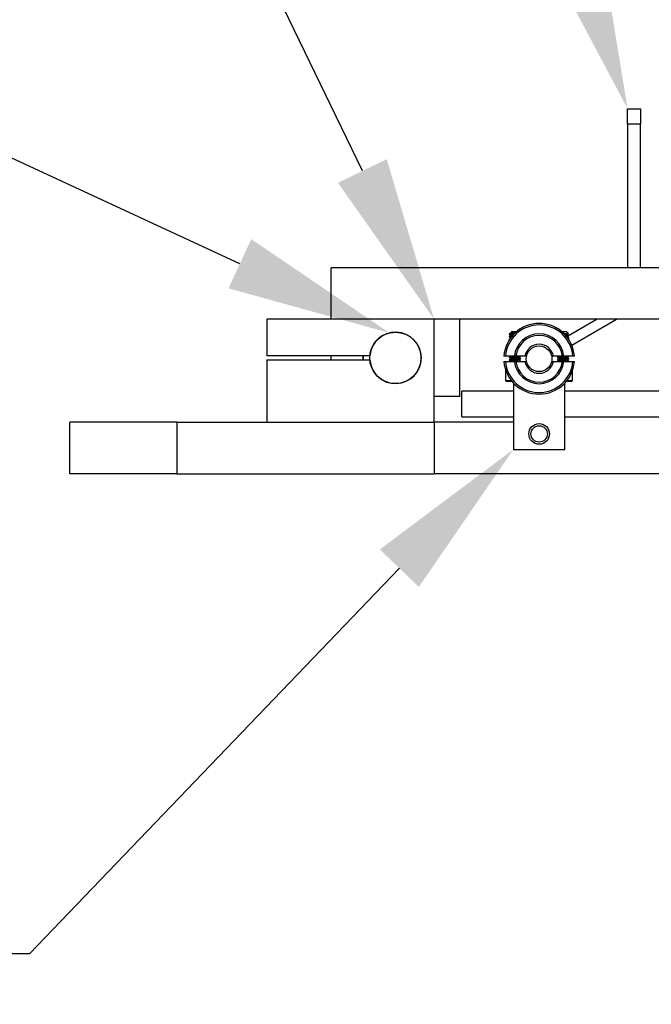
# Model space of a CAD drawing. Header units: inches. Extents: x 0.1 to 43.9, y 0.1 to 33.9.
# Tile 4 of 48: x 4.5 to 6, y 10.3 to 12.6. Entities that reach past the tile are written whole.
import ezdxf
from ezdxf import colors
from ezdxf.entities.mleader import LeaderData, LeaderLine
from ezdxf.math import Vec2, Vec3

# ---------------------------------------------------------------- set-up
doc = ezdxf.new("R2010")
doc.units = ezdxf.units.IN
doc.header["$MEASUREMENT"] = 0

msp = doc.modelspace()

# ---------------------------------------------------------------- linework, layer by layer
at = {"color": 7, "linetype": 'Continuous', "lineweight": 25}
for p, q in [((5.9423, 12.3896), (5.9423, 12.4271)), ((5.9423, 12.4271), (5.9735, 12.4271)), ((5.9735, 12.4271), (5.9735, 12.3896)), ((5.9423, 12.3896), (5.9423, 12.0408)), ((5.9735, 12.3896), (5.9423, 12.3896)), ((5.9735, 12.0408), (5.9735, 12.3896)), ((5.2223, 11.9158), (5.2223, 12.0408)), ((13.4098, 12.0408), (5.2223, 12.0408)), ((5.4723, 11.9158), (5.066, 11.9158)), ((5.066, 11.9158), (5.066, 11.827)), ((5.4723, 11.6658), (5.4723, 11.9158)), ((5.5348, 11.9158), (5.4723, 11.9158)), ((13.4098, 11.9158), (5.4723, 11.9158)), ((5.5348, 11.7283), (5.5348, 11.9158)), ((5.8685, 11.9158), (5.8001, 11.8762)), ((5.8067, 11.8532), (5.915, 11.9158)), ((5.6611, 11.8862), (5.6584, 11.8834)), ((5.6611, 11.8862), (5.6689, 11.8862)), ((5.6703, 11.884), (5.6629, 11.884)), ((5.6689, 11.8862), (5.6728, 11.8862)), ((5.7821, 11.8862), (5.7861, 11.8862)), ((5.7875, 11.884), (5.7847, 11.884)), ((5.7861, 11.8862), (5.7938, 11.8862)), ((5.7985, 11.8815), (5.7938, 11.8862)), ((5.6589, 11.88), (5.6549, 11.88)), ((5.6549, 11.8737), (5.6549, 11.8729)), ((5.6549, 11.8675), (5.6552, 11.8676)), ((5.6549, 11.8675), (5.6549, 11.8667)), ((5.6549, 11.866), (5.6549, 11.8659)), ((5.6589, 11.8768), (5.6589, 11.8761)), ((5.796, 11.8792), (5.796, 11.8799)), ((5.796, 11.8729), (5.796, 11.8736)), ((5.8001, 11.8761), (5.8001, 11.8768)), ((5.8001, 11.8698), (5.8001, 11.8706)), ((5.8001, 11.8659), (5.8001, 11.866)), ((5.3162, 11.827), (5.066, 11.827)), ((5.066, 11.817), (5.066, 11.6658)), ((5.066, 11.817), (5.3162, 11.817)), ((5.2223, 11.817), (5.2223, 11.827)), ((5.3003, 11.817), (5.3003, 11.827)), ((5.3006, 11.817), (5.3006, 11.827)), ((5.6673, 11.8263), (5.6457, 11.8263)), ((5.6457, 11.8135), (5.6673, 11.8135)), ((5.6549, 11.8237), (5.6549, 11.8229)), ((5.6549, 11.8175), (5.6549, 11.8167)), ((5.6591, 11.8137), (5.6586, 11.8135)), ((5.6589, 11.8263), (5.6589, 11.8261)), ((5.6589, 11.8206), (5.6589, 11.8199)), ((5.6589, 11.8143), (5.6589, 11.8136)), ((5.6929, 11.8263), (5.6711, 11.8263)), ((5.6711, 11.8135), (5.6929, 11.8135)), ((5.6788, 11.8229), (5.6788, 11.8236)), ((5.6788, 11.8167), (5.6788, 11.8174)), ((5.6829, 11.8261), (5.6829, 11.8263)), ((5.6829, 11.8198), (5.6829, 11.8206)), ((5.6829, 11.8136), (5.6829, 11.8143)), ((5.7838, 11.8263), (5.762, 11.8263)), ((5.762, 11.8135), (5.7838, 11.8135)), ((5.7721, 11.8237), (5.7721, 11.8229)), ((5.7721, 11.8175), (5.7721, 11.8167)), ((5.7763, 11.8137), (5.7758, 11.8135)), ((5.7761, 11.8263), (5.7761, 11.8261)), ((5.7761, 11.8206), (5.7761, 11.8199)), ((5.7761, 11.8143), (5.7761, 11.8136)), ((5.8092, 11.8263), (5.7876, 11.8263)), ((5.7876, 11.8135), (5.8092, 11.8135)), ((5.796, 11.8229), (5.796, 11.8236)), ((5.796, 11.8167), (5.796, 11.8174)), ((5.8001, 11.8261), (5.8001, 11.8263)), ((5.8001, 11.8198), (5.8001, 11.8206)), ((5.8001, 11.8136), (5.8001, 11.8143)), ((5.646, 11.7925), (5.646, 11.767)), ((5.646, 11.7925), (5.646, 11.7925)), ((5.8089, 11.767), (5.8089, 11.7925)), ((5.8089, 11.7925), (5.8089, 11.7925)), ((5.646, 11.767), (5.6485, 11.7645)), ((5.646, 11.767), (5.6598, 11.767)), ((5.6621, 11.7645), (5.6485, 11.7645)), ((5.8064, 11.7645), (5.7928, 11.7645)), ((5.7952, 11.767), (5.8089, 11.767)), ((5.8064, 11.7645), (5.8089, 11.767)), ((5.665, 11.7412), (5.54, 11.7412)), ((5.54, 11.6787), (5.54, 11.7412)), ((5.665, 11.7609), (5.665, 11.5999)), ((5.79, 11.5999), (5.79, 11.7609)), ((7.165, 11.7412), (5.79, 11.7412)), ((5.5348, 11.7283), (5.4723, 11.7283)), ((5.54, 11.6787), (5.665, 11.6787)), ((5.79, 11.6787), (7.165, 11.6787)), ((4.5874, 11.5408), (4.5874, 11.6658)), ((4.8473, 11.6658), (4.5874, 11.6658)), ((4.8473, 11.6658), (5.4723, 11.6658)), ((4.8473, 11.6658), (4.8473, 11.5408)), ((5.4723, 11.6658), (5.4723, 11.5408)), ((5.665, 11.6658), (5.4723, 11.6658)), ((5.665, 11.5999), (5.79, 11.5999)), ((4.8473, 11.5408), (4.5874, 11.5408)), ((4.8473, 11.5408), (5.4723, 11.5408)), ((6.0873, 11.5408), (5.4723, 11.5408))]:
    msp.add_line(p, q, dxfattribs=at)
at = {"color": 7, "linetype": 'Continuous', "lineweight": 25, "flags": 128}
msp.add_lwpolyline([(5.3161, 11.817), (5.3159, 11.822), (5.3161, 11.827)], dxfattribs=at)
at = {"color": 7, "linetype": 'Continuous', "lineweight": 25}
for centre, radius in [((5.3785, 11.822), 0.0625), ((5.7275, 11.8199), 0.0312), ((5.7275, 11.6374), 0.025), ((5.7275, 11.6374), 0.0199)]:
    msp.add_circle(centre, radius, dxfattribs=at)
for centre, radius, start, end in [((5.3785, 11.822), 0.0625, 184.5886, 175.4114), ((5.7275, 11.8199), 0.0859, 4.3012, 175.6988), ((5.7275, 11.8199), 0.082, 4.5065, 175.4935), ((5.7275, 11.8199), 0.0605, 6.1187, 173.8813), ((5.7275, 11.8199), 0.0567, 6.525, 173.475), ((5.7275, 11.8199), 0.0352, 10.564, 169.436), ((5.7275, 11.8199), 0.0859, 184.3012, 355.6988), ((5.7275, 11.8199), 0.082, 184.5065, 355.4935), ((5.7275, 11.8199), 0.0605, 186.1187, 353.8813), ((5.7275, 11.8199), 0.0567, 186.525, 353.475), ((5.7275, 11.8199), 0.0352, 190.564, 349.436)]:
    msp.add_arc(centre, radius, start, end, dxfattribs=at)
for points, knots in [([(5.6591, 11.8825), (5.6584, 11.8821), (5.657, 11.8813), (5.6557, 11.8805), (5.655, 11.8801)], [0, 0, 0, 0, 0.4994144, 1, 1, 1, 1]), ([(5.6554, 11.8803), (5.6557, 11.8804), (5.6563, 11.8808), (5.6588, 11.8815), (5.6622, 11.8823), (5.666, 11.883), (5.6687, 11.8836), (5.6701, 11.884), (5.6703, 11.884)], [0, 0, 0, 0, 0.129879, 0.354397, 0.578838, 0.767283, 0.956102, 1, 1, 1, 1]), ([(5.6629, 11.884), (5.6622, 11.884), (5.6605, 11.8838), (5.6588, 11.8836), (5.6585, 11.8835), (5.6584, 11.8834)], [0, 0, 0, 0, 0.30068, 0.660655, 1, 1, 1, 1]), ([(5.6703, 11.884), (5.6698, 11.884), (5.6681, 11.8838), (5.665, 11.8835), (5.6617, 11.8831), (5.6596, 11.8827), (5.6593, 11.8825), (5.6592, 11.8825)], [0, 0, 0, 0, 0.0949234, 0.3484305, 0.5939257, 0.8496617, 1, 1, 1, 1]), ([(5.7875, 11.884), (5.787, 11.884), (5.7854, 11.8838), (5.7838, 11.8836), (5.7827, 11.8835)], [0, 0, 0, 0, 0.297829, 1, 1, 1, 1]), ([(5.7832, 11.883), (5.7844, 11.8833), (5.7859, 11.8836), (5.7873, 11.884), (5.7875, 11.884)], [0, 0, 0, 0, 0.8091254, 1, 1, 1, 1]), ([(5.6589, 11.88), (5.6578, 11.8798), (5.6556, 11.8795), (5.6545, 11.8793), (5.6551, 11.8791), (5.6552, 11.8791)], [0, 0, 0, 0, 0.438556, 0.865413, 1, 1, 1, 1]), ([(5.6629, 11.874), (5.6615, 11.8739), (5.6601, 11.8738), (5.6576, 11.8736), (5.6557, 11.8733), (5.6545, 11.873), (5.6551, 11.8728), (5.6552, 11.8728)], [0, 0, 0, 0, 0.2705844, 0.281626, 0.5966733, 0.903316, 1, 1, 1, 1]), ([(5.6549, 11.8737), (5.6551, 11.8738), (5.6555, 11.8741), (5.6588, 11.8745), (5.6618, 11.8747), (5.6636, 11.8749), (5.6636, 11.8749)], [0, 0, 0, 0, 0.329214, 0.667169, 0.991668, 1, 1, 1, 1]), ([(5.655, 11.8791), (5.6557, 11.8787), (5.657, 11.8779), (5.6584, 11.8771), (5.6591, 11.8767)], [0, 0, 0, 0, 0.500623, 1, 1, 1, 1]), ([(5.6591, 11.8762), (5.6584, 11.8758), (5.657, 11.875), (5.6557, 11.8742), (5.655, 11.8738)], [0, 0, 0, 0, 0.4994144, 1, 1, 1, 1]), ([(5.655, 11.8728), (5.6557, 11.8724), (5.657, 11.8716), (5.6584, 11.8708), (5.6591, 11.8704)], [0, 0, 0, 0, 0.500623, 1, 1, 1, 1]), ([(5.6591, 11.87), (5.6584, 11.8696), (5.657, 11.8688), (5.6557, 11.868), (5.655, 11.8676)], [0, 0, 0, 0, 0.4994455, 1, 1, 1, 1]), ([(5.6662, 11.8781), (5.666, 11.8781), (5.6648, 11.878), (5.6634, 11.8778), (5.6612, 11.8775), (5.6595, 11.8772), (5.6587, 11.8769), (5.6591, 11.8767), (5.6592, 11.8767)], [0, 0, 0, 0, 0.035779, 0.252105, 0.350635, 0.626765, 0.895737, 1, 1, 1, 1]), ([(5.668, 11.8804), (5.6671, 11.8804), (5.6646, 11.8802), (5.6614, 11.8801), (5.6596, 11.88), (5.6589, 11.88)], [0, 0, 0, 0, 0.280499, 0.731256, 1, 1, 1, 1]), ([(5.6655, 11.8773), (5.6654, 11.8772), (5.6639, 11.8771), (5.6617, 11.8769), (5.6596, 11.8765), (5.6593, 11.8763), (5.6592, 11.8762)], [0, 0, 0, 0, 0.046244, 0.405596, 0.77994, 1, 1, 1, 1]), ([(5.7984, 11.8814), (5.7985, 11.8814), (5.7986, 11.8813), (5.7974, 11.8811), (5.7949, 11.8809), (5.7912, 11.8807), (5.7882, 11.8806), (5.7865, 11.8805), (5.7862, 11.8805)], [0, 0, 0, 0, 0.112303, 0.320579, 0.534072, 0.747515, 0.964937, 1, 1, 1, 1]), ([(5.7957, 11.8798), (5.7956, 11.8797), (5.7953, 11.8795), (5.7932, 11.8792), (5.7907, 11.8789), (5.7889, 11.8787), (5.7884, 11.8786)], [0, 0, 0, 0, 0.201998, 0.540562, 0.865563, 1, 1, 1, 1]), ([(5.7958, 11.8793), (5.7959, 11.8793), (5.7963, 11.8791), (5.7954, 11.8788), (5.7934, 11.8784), (5.7911, 11.8781), (5.7896, 11.878), (5.7892, 11.8779)], [0, 0, 0, 0, 0.083639, 0.369649, 0.663269, 0.893849, 1, 1, 1, 1]), ([(5.7918, 11.8757), (5.7932, 11.8758), (5.7963, 11.876), (5.7994, 11.8765), (5.7998, 11.8767), (5.8001, 11.8768)], [0, 0, 0, 0, 0.310746, 0.659889, 1, 1, 1, 1]), ([(5.7997, 11.8759), (5.7996, 11.8758), (5.7992, 11.8756), (5.7965, 11.8753), (5.7938, 11.8751), (5.7926, 11.875)], [0, 0, 0, 0, 0.282242, 0.701948, 1, 1, 1, 1]), ([(5.7959, 11.8798), (5.7965, 11.8802), (5.7974, 11.8807), (5.7983, 11.8812), (5.7985, 11.8813)], [0, 0, 0, 0, 0.782087, 1, 1, 1, 1]), ([(5.8, 11.8769), (5.7993, 11.8773), (5.798, 11.8781), (5.7966, 11.8789), (5.7959, 11.8793)], [0, 0, 0, 0, 0.500621, 1, 1, 1, 1]), ([(5.7959, 11.8735), (5.7965, 11.8739), (5.7979, 11.8747), (5.7993, 11.8755), (5.8, 11.8759)], [0, 0, 0, 0, 0.499377, 1, 1, 1, 1]), ([(5.8, 11.8707), (5.7993, 11.8711), (5.798, 11.8719), (5.7966, 11.8727), (5.7959, 11.8731)], [0, 0, 0, 0, 0.500621, 1, 1, 1, 1]), ([(5.7967, 11.8699), (5.7976, 11.87), (5.7996, 11.8702), (5.7999, 11.8705), (5.8001, 11.8706)], [0, 0, 0, 0, 0.438301, 1, 1, 1, 1]), ([(5.7975, 11.8682), (5.7976, 11.8683), (5.7985, 11.8688), (5.7993, 11.8693), (5.8, 11.8697)], [0, 0, 0, 0, 0.174316, 1, 1, 1, 1]), ([(5.6457, 11.8263), (5.6452, 11.8263), (5.6444, 11.8263), (5.6432, 11.8263), (5.6423, 11.8263), (5.6418, 11.8263), (5.6418, 11.8263), (5.6418, 11.8263)], [0, 0, 0, 0, 0.215504, 0.430997, 0.646235, 0.860796, 1, 1, 1, 1]), ([(5.6418, 11.8135), (5.6418, 11.8135), (5.6419, 11.8135), (5.6426, 11.8135), (5.6436, 11.8135), (5.6447, 11.8135), (5.6454, 11.8135), (5.6457, 11.8135)], [0, 0, 0, 0, 0.2138989, 0.427792, 0.6420144, 0.8567377, 1, 1, 1, 1]), ([(5.6825, 11.8259), (5.6824, 11.8258), (5.682, 11.8256), (5.679, 11.8252), (5.6744, 11.8249), (5.6689, 11.8245), (5.6634, 11.8241), (5.6602, 11.8238), (5.6576, 11.8236), (5.6557, 11.8233), (5.6545, 11.823), (5.6551, 11.8228), (5.6552, 11.8228)], [0, 0, 0, 0, 0.085647, 0.213006, 0.335295, 0.461534, 0.587773, 0.710061, 0.71445, 0.83968, 0.961569, 1, 1, 1, 1]), ([(5.6825, 11.8197), (5.6824, 11.8196), (5.682, 11.8194), (5.679, 11.819), (5.6744, 11.8186), (5.6689, 11.8182), (5.6634, 11.8178), (5.6602, 11.8176), (5.6576, 11.8173), (5.6557, 11.817), (5.6545, 11.8168), (5.6551, 11.8166), (5.6552, 11.8166)], [0, 0, 0, 0, 0.085647, 0.213006, 0.335295, 0.461534, 0.587773, 0.710061, 0.71445, 0.83968, 0.961569, 1, 1, 1, 1]), ([(5.6549, 11.8237), (5.6551, 11.8238), (5.6555, 11.8241), (5.6587, 11.8245), (5.6634, 11.8249), (5.6689, 11.8253), (5.6743, 11.8257), (5.6788, 11.826), (5.6804, 11.8262), (5.6811, 11.8263)], [0, 0, 0, 0, 0.146955, 0.297811, 0.442662, 0.592191, 0.741721, 0.886572, 1, 1, 1, 1]), ([(5.6549, 11.8175), (5.6551, 11.8176), (5.6555, 11.8178), (5.6587, 11.8183), (5.6634, 11.8186), (5.6689, 11.819), (5.6744, 11.8194), (5.679, 11.8198), (5.6822, 11.8202), (5.6827, 11.8205), (5.6829, 11.8206)], [0, 0, 0, 0, 0.124077, 0.251448, 0.373749, 0.5, 0.626251, 0.748552, 0.875923, 1, 1, 1, 1]), ([(5.6591, 11.8262), (5.6584, 11.8258), (5.657, 11.825), (5.6557, 11.8242), (5.655, 11.8238)], [0, 0, 0, 0, 0.4994299, 1, 1, 1, 1]), ([(5.655, 11.8228), (5.6557, 11.8224), (5.657, 11.8216), (5.6584, 11.8208), (5.6591, 11.8204)], [0, 0, 0, 0, 0.500623, 1, 1, 1, 1]), ([(5.6591, 11.82), (5.6584, 11.8196), (5.657, 11.8188), (5.6557, 11.818), (5.655, 11.8176)], [0, 0, 0, 0, 0.4994299, 1, 1, 1, 1]), ([(5.655, 11.8166), (5.6557, 11.8162), (5.657, 11.8154), (5.6584, 11.8146), (5.6591, 11.8142)], [0, 0, 0, 0, 0.500623, 1, 1, 1, 1]), ([(5.6785, 11.8236), (5.6784, 11.8235), (5.6781, 11.8233), (5.6761, 11.8229), (5.6728, 11.8226), (5.6691, 11.8222), (5.6657, 11.8218), (5.6634, 11.8216), (5.6612, 11.8213), (5.6595, 11.821), (5.6587, 11.8207), (5.6591, 11.8205), (5.6592, 11.8204)], [0, 0, 0, 0, 0.075946, 0.203235, 0.325429, 0.45161, 0.555517, 0.655239, 0.700658, 0.827948, 0.951938, 1, 1, 1, 1]), ([(5.6785, 11.8173), (5.6784, 11.8172), (5.6781, 11.817), (5.6761, 11.8167), (5.6728, 11.8163), (5.6691, 11.8159), (5.6657, 11.8156), (5.6634, 11.8153), (5.6612, 11.815), (5.6595, 11.8147), (5.6587, 11.8144), (5.6591, 11.8142), (5.6592, 11.8142)], [0, 0, 0, 0, 0.075946, 0.203236, 0.325429, 0.45161, 0.555517, 0.655239, 0.700658, 0.827948, 0.951938, 1, 1, 1, 1]), ([(5.6786, 11.823), (5.6787, 11.823), (5.6791, 11.8228), (5.6782, 11.8226), (5.6762, 11.8221), (5.6734, 11.8218), (5.6709, 11.8216), (5.6681, 11.8213), (5.665, 11.821), (5.6617, 11.8206), (5.6596, 11.8202), (5.6593, 11.82), (5.6592, 11.82)], [0, 0, 0, 0, 0.036733, 0.162343, 0.291298, 0.392566, 0.495754, 0.543618, 0.671448, 0.795239, 0.924193, 1, 1, 1, 1]), ([(5.6786, 11.8168), (5.6787, 11.8167), (5.6791, 11.8166), (5.6782, 11.8163), (5.6762, 11.8159), (5.6734, 11.8156), (5.6709, 11.8153), (5.6681, 11.815), (5.665, 11.8147), (5.6617, 11.8144), (5.6596, 11.814), (5.6593, 11.8138), (5.6592, 11.8137)], [0, 0, 0, 0, 0.036733, 0.162344, 0.291298, 0.392566, 0.495754, 0.543618, 0.671448, 0.795239, 0.924193, 1, 1, 1, 1]), ([(5.6711, 11.8263), (5.6711, 11.8263), (5.6711, 11.8263), (5.6708, 11.8263), (5.6704, 11.8263), (5.6698, 11.8263), (5.6691, 11.8263), (5.6685, 11.8263), (5.668, 11.8263), (5.6676, 11.8263), (5.6674, 11.8263), (5.6674, 11.8263), (5.6673, 11.8263)], [0, 0, 0, 0, 0.086881, 0.1932, 0.299952, 0.407272, 0.515229, 0.623525, 0.731715, 0.800018, 0.906641, 1, 1, 1, 1]), ([(5.6673, 11.8135), (5.6673, 11.8135), (5.6674, 11.8135), (5.6675, 11.8135), (5.6677, 11.8135), (5.6681, 11.8135), (5.6687, 11.8135), (5.6694, 11.8135), (5.67, 11.8135), (5.6705, 11.8135), (5.6709, 11.8135), (5.6711, 11.8135), (5.6711, 11.8135), (5.6711, 11.8135)], [0, 0, 0, 0, 0.028047, 0.134453, 0.200174, 0.307678, 0.415172, 0.523082, 0.631362, 0.739557, 0.847382, 0.954512, 1, 1, 1, 1]), ([(5.6778, 11.8135), (5.6781, 11.8135), (5.68, 11.8136), (5.6822, 11.814), (5.6826, 11.8142), (5.6829, 11.8143)], [0, 0, 0, 0, 0.0962834, 0.5540615, 1, 1, 1, 1]), ([(5.6787, 11.8235), (5.6794, 11.8239), (5.6807, 11.8247), (5.6821, 11.8255), (5.6828, 11.8259)], [0, 0, 0, 0, 0.4993807, 1, 1, 1, 1]), ([(5.6828, 11.8207), (5.6821, 11.8211), (5.6808, 11.8219), (5.6794, 11.8227), (5.6787, 11.823)], [0, 0, 0, 0, 0.500599, 1, 1, 1, 1]), ([(5.6787, 11.8173), (5.6794, 11.8177), (5.6807, 11.8185), (5.6821, 11.8193), (5.6828, 11.8197)], [0, 0, 0, 0, 0.4993807, 1, 1, 1, 1]), ([(5.6828, 11.8144), (5.6821, 11.8148), (5.6808, 11.8156), (5.6794, 11.8164), (5.6787, 11.8168)], [0, 0, 0, 0, 0.500599, 1, 1, 1, 1]), ([(5.6969, 11.8263), (5.6968, 11.8263), (5.6968, 11.8263), (5.6961, 11.8263), (5.6951, 11.8263), (5.694, 11.8263), (5.6932, 11.8263), (5.6929, 11.8263)], [0, 0, 0, 0, 0.209306, 0.418626, 0.630071, 0.845708, 1, 1, 1, 1]), ([(5.6929, 11.8135), (5.6934, 11.8135), (5.6943, 11.8135), (5.6955, 11.8135), (5.6964, 11.8135), (5.6968, 11.8135), (5.6969, 11.8135), (5.6969, 11.8135)], [0, 0, 0, 0, 0.21974, 0.439505, 0.657921, 0.872324, 1, 1, 1, 1]), ([(5.762, 11.8263), (5.7616, 11.8263), (5.7607, 11.8263), (5.7595, 11.8263), (5.7586, 11.8263), (5.7581, 11.8263), (5.7581, 11.8263), (5.758, 11.8263)], [0, 0, 0, 0, 0.21974, 0.439505, 0.657921, 0.872323, 1, 1, 1, 1]), ([(5.758, 11.8135), (5.7581, 11.8135), (5.7582, 11.8135), (5.7588, 11.8135), (5.7598, 11.8135), (5.7609, 11.8135), (5.7617, 11.8135), (5.762, 11.8135)], [0, 0, 0, 0, 0.2093064, 0.4186222, 0.6300668, 0.8457026, 1, 1, 1, 1]), ([(5.7997, 11.8259), (5.7996, 11.8258), (5.7992, 11.8256), (5.7962, 11.8252), (5.7916, 11.8249), (5.7861, 11.8245), (5.7806, 11.8241), (5.7774, 11.8238), (5.7748, 11.8236), (5.7729, 11.8233), (5.7717, 11.823), (5.7723, 11.8228), (5.7724, 11.8228)], [0, 0, 0, 0, 0.085647, 0.213006, 0.335295, 0.461534, 0.587773, 0.710061, 0.71445, 0.83968, 0.961569, 1, 1, 1, 1]), ([(5.7997, 11.8197), (5.7996, 11.8196), (5.7992, 11.8194), (5.7962, 11.819), (5.7916, 11.8186), (5.7861, 11.8182), (5.7806, 11.8178), (5.7774, 11.8176), (5.7748, 11.8173), (5.7729, 11.817), (5.7717, 11.8168), (5.7723, 11.8166), (5.7724, 11.8166)], [0, 0, 0, 0, 0.085647, 0.213006, 0.335295, 0.461534, 0.587773, 0.710061, 0.71445, 0.83968, 0.961569, 1, 1, 1, 1]), ([(5.7721, 11.8237), (5.7723, 11.8238), (5.7727, 11.8241), (5.7759, 11.8245), (5.7806, 11.8249), (5.7861, 11.8253), (5.7915, 11.8257), (5.796, 11.826), (5.7975, 11.8262), (5.7982, 11.8263)], [0, 0, 0, 0, 0.146954, 0.297811, 0.442662, 0.592191, 0.741722, 0.886571, 1, 1, 1, 1]), ([(5.7721, 11.8175), (5.7723, 11.8176), (5.7727, 11.8178), (5.7759, 11.8183), (5.7806, 11.8186), (5.7861, 11.819), (5.7916, 11.8194), (5.7962, 11.8198), (5.7994, 11.8202), (5.7999, 11.8205), (5.8001, 11.8206)], [0, 0, 0, 0, 0.124077, 0.251449, 0.373749, 0.5, 0.626251, 0.748551, 0.875923, 1, 1, 1, 1]), ([(5.7763, 11.8262), (5.7756, 11.8258), (5.7742, 11.825), (5.7729, 11.8242), (5.7722, 11.8238)], [0, 0, 0, 0, 0.499433, 1, 1, 1, 1]), ([(5.7722, 11.8228), (5.7728, 11.8224), (5.7742, 11.8216), (5.7756, 11.8208), (5.7763, 11.8204)], [0, 0, 0, 0, 0.500623, 1, 1, 1, 1]), ([(5.7763, 11.82), (5.7756, 11.8196), (5.7742, 11.8188), (5.7729, 11.818), (5.7722, 11.8176)], [0, 0, 0, 0, 0.499433, 1, 1, 1, 1]), ([(5.7722, 11.8166), (5.7728, 11.8162), (5.7742, 11.8154), (5.7756, 11.8146), (5.7763, 11.8142)], [0, 0, 0, 0, 0.500623, 1, 1, 1, 1]), ([(5.7957, 11.8236), (5.7956, 11.8235), (5.7953, 11.8233), (5.7932, 11.8229), (5.79, 11.8226), (5.7863, 11.8222), (5.7829, 11.8218), (5.7805, 11.8216), (5.7784, 11.8213), (5.7767, 11.821), (5.7759, 11.8207), (5.7763, 11.8205), (5.7764, 11.8204)], [0, 0, 0, 0, 0.075946, 0.203235, 0.325428, 0.451609, 0.555517, 0.655238, 0.700657, 0.827948, 0.951938, 1, 1, 1, 1]), ([(5.7957, 11.8173), (5.7956, 11.8172), (5.7953, 11.817), (5.7932, 11.8167), (5.79, 11.8163), (5.7863, 11.8159), (5.7829, 11.8156), (5.7805, 11.8153), (5.7784, 11.815), (5.7767, 11.8147), (5.7759, 11.8144), (5.7763, 11.8142), (5.7764, 11.8142)], [0, 0, 0, 0, 0.075946, 0.203236, 0.325428, 0.451609, 0.555517, 0.655238, 0.700657, 0.827948, 0.951938, 1, 1, 1, 1]), ([(5.7958, 11.823), (5.7959, 11.823), (5.7963, 11.8228), (5.7954, 11.8226), (5.7934, 11.8221), (5.7906, 11.8218), (5.7881, 11.8216), (5.7852, 11.8213), (5.7821, 11.821), (5.7789, 11.8206), (5.7768, 11.8202), (5.7765, 11.82), (5.7764, 11.82)], [0, 0, 0, 0, 0.036733, 0.162343, 0.291298, 0.392565, 0.495754, 0.543618, 0.671449, 0.795239, 0.924193, 1, 1, 1, 1]), ([(5.7958, 11.8168), (5.7959, 11.8167), (5.7963, 11.8166), (5.7954, 11.8163), (5.7934, 11.8159), (5.7906, 11.8156), (5.7881, 11.8153), (5.7852, 11.815), (5.7821, 11.8147), (5.7789, 11.8144), (5.7768, 11.814), (5.7765, 11.8138), (5.7764, 11.8137)], [0, 0, 0, 0, 0.036733, 0.162344, 0.291298, 0.392565, 0.495754, 0.543618, 0.671449, 0.795239, 0.924193, 1, 1, 1, 1]), ([(5.7876, 11.8263), (5.7876, 11.8263), (5.7876, 11.8263), (5.7874, 11.8263), (5.7869, 11.8263), (5.7864, 11.8263), (5.7858, 11.8263), (5.7851, 11.8263), (5.7845, 11.8263), (5.7842, 11.8263), (5.7839, 11.8263), (5.7838, 11.8263), (5.7838, 11.8263), (5.7838, 11.8263)], [0, 0, 0, 0, 0.063239, 0.169598, 0.276246, 0.383397, 0.491155, 0.599367, 0.707642, 0.815601, 0.883379, 0.989827, 1, 1, 1, 1]), ([(5.7838, 11.8135), (5.7838, 11.8135), (5.7838, 11.8135), (5.784, 11.8135), (5.7842, 11.8135), (5.7847, 11.8135), (5.7853, 11.8135), (5.786, 11.8135), (5.7866, 11.8135), (5.7871, 11.8135), (5.7875, 11.8135), (5.7876, 11.8135), (5.7876, 11.8135), (5.7876, 11.8135)], [0, 0, 0, 0, 0.051223, 0.116949, 0.223953, 0.33102, 0.438556, 0.546647, 0.654954, 0.763061, 0.870573, 0.97755, 1, 1, 1, 1]), ([(5.7949, 11.8135), (5.7953, 11.8135), (5.7972, 11.8136), (5.7994, 11.814), (5.7998, 11.8142), (5.8001, 11.8143)], [0, 0, 0, 0, 0.096281, 0.554061, 1, 1, 1, 1]), ([(5.7959, 11.8235), (5.7965, 11.8239), (5.7979, 11.8247), (5.7993, 11.8255), (5.8, 11.8259)], [0, 0, 0, 0, 0.499377, 1, 1, 1, 1]), ([(5.8, 11.8207), (5.7993, 11.8211), (5.798, 11.8219), (5.7966, 11.8227), (5.7959, 11.823)], [0, 0, 0, 0, 0.500605, 1, 1, 1, 1]), ([(5.7959, 11.8173), (5.7965, 11.8177), (5.7979, 11.8185), (5.7993, 11.8193), (5.8, 11.8197)], [0, 0, 0, 0, 0.499377, 1, 1, 1, 1]), ([(5.8, 11.8144), (5.7993, 11.8148), (5.798, 11.8156), (5.7966, 11.8164), (5.7959, 11.8168)], [0, 0, 0, 0, 0.500605, 1, 1, 1, 1]), ([(5.8132, 11.8263), (5.8131, 11.8263), (5.813, 11.8263), (5.8124, 11.8263), (5.8114, 11.8263), (5.8103, 11.8263), (5.8095, 11.8263), (5.8092, 11.8263)], [0, 0, 0, 0, 0.213899, 0.42779, 0.642013, 0.856737, 1, 1, 1, 1]), ([(5.8092, 11.8135), (5.8097, 11.8135), (5.8106, 11.8135), (5.8117, 11.8135), (5.8126, 11.8135), (5.8131, 11.8135), (5.8131, 11.8135), (5.8132, 11.8135)], [0, 0, 0, 0, 0.215505, 0.430998, 0.646233, 0.860796, 1, 1, 1, 1])]:
    msp.add_open_spline(points, degree=3, knots=knots, dxfattribs=at)

# ---------------------------------------------------------------- leaders
ml = msp.add_multileader_mtext('Standard')
ml.set_content('269-18-315\\PTYP~4 PCS.\\PPER MACHINE', color=256)
ml.set_leader_properties()
ml.build(insert=Vec2(0, 0))
ml.multileader.update_dxf_attribs({"dogleg_length": 0.2, "arrow_head_size": 0.4})
ctx = ml.context
ctx.base_point, ctx.char_height, ctx.arrow_head_size, ctx.landing_gap_size, ctx.plane_origin = Vec3(2.5949, 15.7105), 0.18, 0.4, 0.09, Vec3(5.9423, 12.4271)
ctx.text_align_type = 2
notes = []
notes.append((ctx, [(0, (1, 1, 0), (4.8349, 15.7105), (-1, 0), 0.2, [(0, [(5.9423, 12.4271)], 0, [])])]))
ctx.mtext.insert, ctx.mtext.alignment, ctx.mtext.flow_direction = Vec3(4.5449, 15.8005), 3, 5
ml = msp.add_multileader_mtext('Standard')
ml.set_content('269-18-314\\PTYP~2 PCS.\\PPER MACHINE\\PW/BUSHING\\PMcMASTER 6391K214', color=256)
ml.set_leader_properties()
ml.build(insert=Vec2(0, 0))
ml.multileader.update_dxf_attribs({"dogleg_length": 0.2, "arrow_head_size": 0.4})
ctx = ml.context
ctx.base_point, ctx.char_height, ctx.arrow_head_size, ctx.landing_gap_size, ctx.plane_origin = Vec3(0.9637, 14.4969), 0.18, 0.4, 0.09, Vec3(5.4723, 11.9158)
ctx.text_align_type = 2
notes.append((ctx, [(0, (1, 1, 0), (4.2237, 14.4969), (-1, 0), 0.2, [(0, [(5.4723, 11.9158)], 0, [])])]))
ctx.mtext.insert, ctx.mtext.alignment, ctx.mtext.flow_direction = Vec3(3.9337, 14.5869), 3, 5
ml = msp.add_multileader_mtext('Standard')
ml.set_content('269-18-313', color=256)
ml.set_leader_properties()
ml.build(insert=Vec2(0, 0))
ml.multileader.update_dxf_attribs({"dogleg_length": 0.2, "arrow_head_size": 0.4})
ctx = ml.context
ctx.base_point, ctx.char_height, ctx.arrow_head_size, ctx.landing_gap_size, ctx.plane_origin = Vec3(2.1483, 12.4448), 0.18, 0.4, 0.09, Vec3(5.3637, 11.8827)
ctx.text_align_type = 2
notes.append((ctx, [(0, (1, 1, 0), (4.1483, 12.4448), (-1, 0), 0.2, [(0, [(5.3637, 11.8827)], 0, [])])]))
ctx.mtext.insert, ctx.mtext.alignment, ctx.mtext.flow_direction = Vec3(3.8583, 12.5348), 3, 5
ml = msp.add_multileader_mtext('Standard')
ml.set_content('269-18-312\\PTYP~4 PCS.\\PPER MACHINE', color=256)
ml.set_leader_properties()
ml.build(insert=Vec2(0, 0))
ml.multileader.update_dxf_attribs({"dogleg_length": 0.2, "arrow_head_size": 0.4})
ctx = ml.context
ctx.base_point, ctx.char_height, ctx.arrow_head_size, ctx.landing_gap_size, ctx.plane_origin = Vec3(2.2493, 10.3752), 0.18, 0.4, 0.09, Vec3(5.665, 11.5999)
ctx.text_align_type = 2
notes.append((ctx, [(0, (1, 1, 0), (4.4893, 10.3752), (-1, 0), 0.2, [(0, [(5.665, 11.5999)], 0, [])])]))
ctx.mtext.insert, ctx.mtext.alignment, ctx.mtext.flow_direction = Vec3(4.1993, 10.4652), 3, 5
for ctx, leaders in notes:
    for number, flags, end, landing, length, lines in leaders:
        leader = LeaderData()
        leader.index, (leader.has_last_leader_line, leader.has_dogleg_vector, leader.attachment_direction) = number, flags
        leader.last_leader_point, leader.dogleg_vector, leader.dogleg_length = Vec3(end), Vec3(landing), length
        for number, points, colour, breaks in lines:
            line = LeaderLine()
            line.index, line.vertices, line.color, line.breaks = number, Vec3.list(points), colors.encode_raw_color(colour), breaks
            leader.lines.append(line)
        ctx.leaders.append(leader)

doc.saveas('drawing.dxf')
